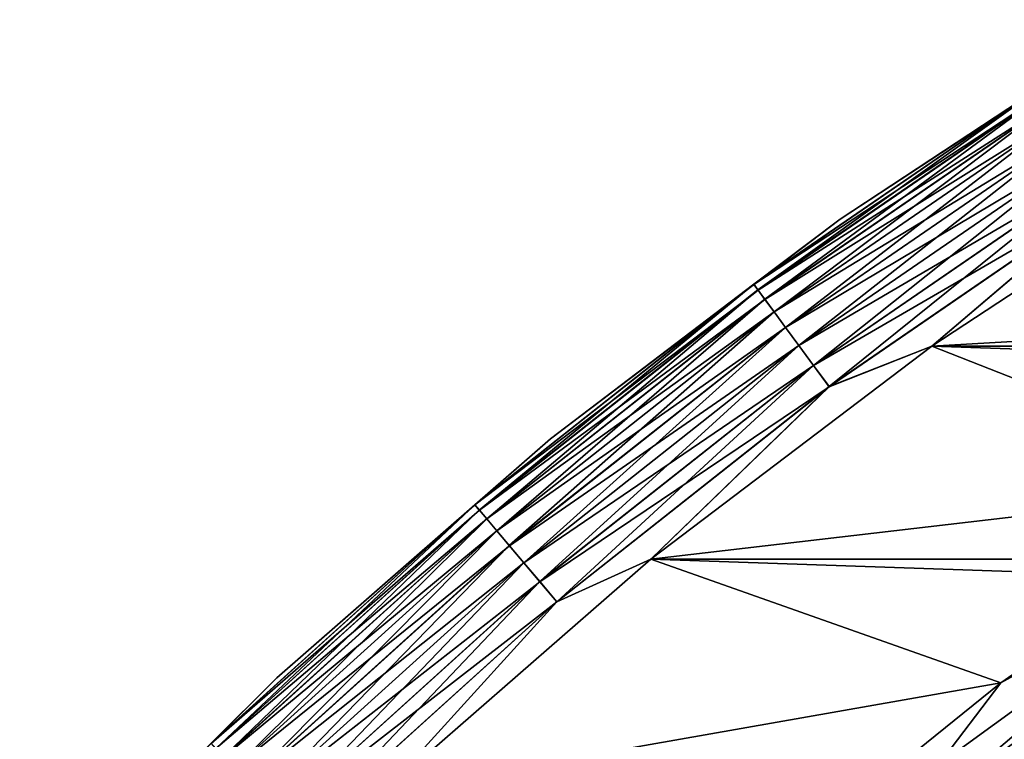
# Model space of a CAD drawing. Header units: metres. Extents: x -17 to 65, y -30 to 30.
# Tile 81 of 256: x -12.4 to -9.3, y 12.2 to 14.5. Entities that reach past the tile are written whole.
import ezdxf

# ---------------------------------------------------------------- set-up
doc = ezdxf.new("R2010")
doc.units = ezdxf.units.M
doc.layers.add('solid_508461', color=7, linetype='CONTINUOUS')

msp = doc.modelspace()

# ---------------------------------------------------------------- linework, layer by layer
at = {"layer": 'solid_508461'}
for points in [[(-9.803592, 13.88847, -45.799999), (-9.803592, 13.88847, 41), (-8.832955, 14.525112, 41)], [(-9.143312, 14.322766, 41.086823), (-8.832955, 14.525112, 41), (-9.803592, 13.88847, 41)], [(-8.832955, 14.525112, -45.799999), (-9.803592, 13.88847, -45.799999), (-8.832955, 14.525112, 41)], [(-9.14337, 14.322855, -45.886223), (-9.803592, 13.88847, -45.799999), (-8.832955, 14.525112, -45.799999)], [(-9.14337, 14.322855, -45.886223), (-10.079613, 13.680161, -45.886223), (-9.803592, 13.88847, -45.799999)], [(-10.066276, 13.662059, -45.970516), (-10.079613, 13.680161, -45.886223), (-9.14337, 14.322855, -45.886223)], [(-9.143312, 14.322766, 41.086823), (-9.803592, 13.88847, 41), (-10.07955, 13.680076, 41.086823)], [(-9.143312, 14.322766, 41.086823), (-10.07955, 13.680076, 41.086823), (-9.131159, 14.303727, 41.171093)], [(-9.131271, 14.303903, -45.970516), (-10.066276, 13.662059, -45.970516), (-9.14337, 14.322855, -45.886223)], [(-10.07955, 13.680076, 41.086823), (-10.066152, 13.661891, 41.171093), (-9.131159, 14.303727, 41.171093)], [(-10.04445, 13.632437, -46.049622), (-10.066276, 13.662059, -45.970516), (-9.131271, 14.303903, -45.970516)], [(-9.131159, 14.303727, 41.171093), (-10.066152, 13.661891, 41.171093), (-9.111308, 14.272632, 41.250153)], [(-9.111473, 14.272889, -46.049622), (-10.04445, 13.632437, -46.049622), (-9.131271, 14.303903, -45.970516)], [(-10.066152, 13.661891, 41.171093), (-10.044269, 13.632191, 41.250153), (-9.111308, 14.272632, 41.250153)], [(-10.0148, 13.592196, -46.121128), (-10.04445, 13.632437, -46.049622), (-9.111473, 14.272889, -46.049622)], [(-9.111308, 14.272632, 41.250153), (-10.044269, 13.632191, 41.250153), (-9.084366, 14.230427, 41.321594)], [(-9.084577, 14.230758, -46.121128), (-10.0148, 13.592196, -46.121128), (-9.111473, 14.272889, -46.049622)], [(-10.044269, 13.632191, 41.250153), (-10.014567, 13.59188, 41.321594), (-9.084366, 14.230427, 41.321594)], [(-9.978229, 13.542562, -46.182854), (-10.0148, 13.592196, -46.121128), (-9.084577, 14.230758, -46.121128)], [(-9.084366, 14.230427, 41.321594), (-10.014567, 13.59188, 41.321594), (-9.051151, 14.178397, 41.383247)], [(-9.051403, 14.178792, -46.182854), (-9.978229, 13.542562, -46.182854), (-9.084577, 14.230758, -46.121128)], [(-10.014567, 13.59188, 41.321594), (-9.977951, 13.542185, 41.383247), (-9.051151, 14.178397, 41.383247)], [(-9.93585, 13.485045, -46.232925), (-9.978229, 13.542562, -46.182854), (-9.051403, 14.178792, -46.182854)], [(-9.051151, 14.178397, 41.383247), (-9.977951, 13.542185, 41.383247), (-9.012676, 14.118127, 41.433231)], [(-9.01296, 14.118573, -46.232925), (-9.93585, 13.485045, -46.232925), (-9.051403, 14.178792, -46.182854)], [(-9.977951, 13.542185, 41.383247), (-9.935536, 13.484619, 41.433231), (-9.012676, 14.118127, 41.433231)], [(-9.888954, 13.421397, -46.269817), (-9.93585, 13.485045, -46.232925), (-9.01296, 14.118573, -46.232925)], [(-9.012676, 14.118127, 41.433231), (-9.935536, 13.484619, 41.433231), (-8.970112, 14.051451, 41.470024)], [(-8.970421, 14.051934, -46.269817), (-9.888954, 13.421397, -46.269817), (-9.01296, 14.118573, -46.232925)], [(9.510798, 13.483127, 41.5), (-8.568712, 14.100607, 41.5), (-9.510897, 13.483057, 41.5)], [(-8.924753, 13.980399, 41.492508), (-9.510897, 13.483057, 41.5), (-8.568712, 14.100607, 41.5)], [(-7.42965, 13.603317, -46.299999), (-9.510872, 13.483075, -46.299999), (-8.568681, 14.100626, -46.299999)], [(-8.925077, 13.980906, -46.292404), (-8.568681, 14.100626, -46.299999), (-9.510872, 13.483075, -46.299999)], [(-9.935536, 13.484619, 41.433231), (-9.888614, 13.420935, 41.470024), (-8.970112, 14.051451, 41.470024)], [(-9.838968, 13.353556, -46.292404), (-9.888954, 13.421397, -46.269817), (-8.970421, 14.051934, -46.269817)], [(-8.970112, 14.051451, 41.470024), (-9.888614, 13.420935, 41.470024), (-8.924753, 13.980399, 41.492508)], [(-8.925077, 13.980906, -46.292404), (-9.838968, 13.353556, -46.292404), (-8.970421, 14.051934, -46.269817)], [(-9.888614, 13.420935, 41.470024), (-9.838612, 13.353071, 41.492508), (-8.924753, 13.980399, 41.492508)], [(-8.925077, 13.980906, -46.292404), (-9.510872, 13.483075, -46.299999), (-9.838968, 13.353556, -46.292404)], [(-8.924753, 13.980399, 41.492508), (-9.838612, 13.353071, 41.492508), (-9.510897, 13.483057, 41.5)], [(-10.728517, 13.187075, -45.799999), (-10.728517, 13.187075, 41), (-9.803592, 13.88847, 41)], [(-10.07955, 13.680076, 41.086823), (-9.803592, 13.88847, 41), (-10.728517, 13.187075, 41)], [(-9.803592, 13.88847, -45.799999), (-10.728517, 13.187075, -45.799999), (-9.803592, 13.88847, 41)], [(-10.079613, 13.680161, -45.886223), (-10.728517, 13.187075, -45.799999), (-9.803592, 13.88847, -45.799999)], [(-10.079613, 13.680161, -45.886223), (-10.970838, 12.976367, -45.886223), (-10.728517, 13.187075, -45.799999)], [(-10.956321, 12.959197, -45.970516), (-10.970838, 12.976367, -45.886223), (-10.079613, 13.680161, -45.886223)], [(-10.07955, 13.680076, 41.086823), (-10.728517, 13.187075, 41), (-10.970769, 12.976287, 41.086823)], [(-10.07955, 13.680076, 41.086823), (-10.970769, 12.976287, 41.086823), (-10.066152, 13.661891, 41.171093)], [(-10.066276, 13.662059, -45.970516), (-10.956321, 12.959197, -45.970516), (-10.079613, 13.680161, -45.886223)], [(-10.970769, 12.976287, 41.086823), (-10.956186, 12.959038, 41.171093), (-10.066152, 13.661891, 41.171093)], [(-10.932566, 12.931099, -46.049622), (-10.956321, 12.959197, -45.970516), (-10.066276, 13.662059, -45.970516)], [(-10.066152, 13.661891, 41.171093), (-10.956186, 12.959038, 41.171093), (-10.044269, 13.632191, 41.250153)], [(-10.04445, 13.632437, -46.049622), (-10.932566, 12.931099, -46.049622), (-10.066276, 13.662059, -45.970516)], [(-10.956186, 12.959038, 41.171093), (-10.932368, 12.930865, 41.250153), (-10.044269, 13.632191, 41.250153)], [(-10.900294, 12.892928, -46.121128), (-10.932566, 12.931099, -46.049622), (-10.04445, 13.632437, -46.049622)], [(-10.044269, 13.632191, 41.250153), (-10.932368, 12.930865, 41.250153), (-10.014567, 13.59188, 41.321594)], [(-10.0148, 13.592196, -46.121128), (-10.900294, 12.892928, -46.121128), (-10.04445, 13.632437, -46.049622)], [(-10.932368, 12.930865, 41.250153), (-10.900041, 12.892629, 41.321594), (-10.014567, 13.59188, 41.321594)], [(-10.86049, 12.845847, -46.182854), (-10.900294, 12.892928, -46.121128), (-10.0148, 13.592196, -46.121128)], [(-10.014567, 13.59188, 41.321594), (-10.900041, 12.892629, 41.321594), (-9.977951, 13.542185, 41.383247)], [(-9.978229, 13.542562, -46.182854), (-10.86049, 12.845847, -46.182854), (-10.0148, 13.592196, -46.121128)], [(-7.42965, 13.603317, -46.299999), (-8.381396, 13.038486, -46.299999), (-9.510872, 13.483075, -46.299999)], [(-10.900041, 12.892629, 41.321594), (-10.860188, 12.84549, 41.383247), (-9.977951, 13.542185, 41.383247)], [(-10.814364, 12.791289, -46.232925), (-10.86049, 12.845847, -46.182854), (-9.978229, 13.542562, -46.182854)], [(-9.977951, 13.542185, 41.383247), (-10.860188, 12.84549, 41.383247), (-9.935536, 13.484619, 41.433231)], [(-9.93585, 13.485045, -46.232925), (-10.814364, 12.791289, -46.232925), (-9.978229, 13.542562, -46.182854)], [(-10.860188, 12.84549, 41.383247), (-10.814022, 12.790886, 41.433231), (-9.935536, 13.484619, 41.433231)], [(-10.763321, 12.730916, -46.269817), (-10.814364, 12.791289, -46.232925), (-9.93585, 13.485045, -46.232925)], [(-9.935536, 13.484619, 41.433231), (-10.814022, 12.790886, 41.433231), (-9.888614, 13.420935, 41.470024)], [(-9.888954, 13.421397, -46.269817), (-10.763321, 12.730916, -46.269817), (-9.93585, 13.485045, -46.232925)], [(10.408801, 12.802608, 41.5), (-9.510897, 13.483057, 41.5), (-10.408889, 12.802537, 41.5)], [(-9.838612, 13.353071, 41.492508), (-10.408889, 12.802537, 41.5), (-9.510897, 13.483057, 41.5)], [(-8.381396, 13.038486, -46.299999), (-10.408871, 12.802551, -46.299999), (-9.510872, 13.483075, -46.299999)], [(-9.838968, 13.353556, -46.292404), (-9.510872, 13.483075, -46.299999), (-10.408871, 12.802551, -46.299999)], [(10.408801, 12.802608, 41.5), (9.510798, 13.483127, 41.5), (-9.510897, 13.483057, 41.5)], [(-10.814022, 12.790886, 41.433231), (-10.762951, 12.730477, 41.470024), (-9.888614, 13.420935, 41.470024)], [(-10.708916, 12.666565, -46.292404), (-10.763321, 12.730916, -46.269817), (-9.888954, 13.421397, -46.269817)], [(-9.888614, 13.420935, 41.470024), (-10.762951, 12.730477, 41.470024), (-9.838612, 13.353071, 41.492508)], [(-9.838968, 13.353556, -46.292404), (-10.708916, 12.666565, -46.292404), (-9.888954, 13.421397, -46.269817)], [(-10.762951, 12.730477, 41.470024), (-10.708528, 12.666105, 41.492508), (-9.838612, 13.353071, 41.492508)], [(-9.838968, 13.353556, -46.292404), (-10.408871, 12.802551, -46.299999), (-10.708916, 12.666565, -46.292404)], [(-9.838612, 13.353071, 41.492508), (-10.708528, 12.666105, 41.492508), (-10.408889, 12.802537, 41.5)], [(-11.603419, 12.424196, -45.799999), (-11.603419, 12.424196, 41), (-10.728517, 13.187075, 41)], [(-10.970769, 12.976287, 41.086823), (-10.728517, 13.187075, 41), (-11.603419, 12.424196, 41)], [(-10.728517, 13.187075, -45.799999), (-11.603419, 12.424196, -45.799999), (-10.728517, 13.187075, 41)], [(-10.970838, 12.976367, -45.886223), (-11.603419, 12.424196, -45.799999), (-10.728517, 13.187075, -45.799999)], [(-8.381396, 13.038486, -46.299999), (-9.290395, 12.407197, -46.299999), (-10.408871, 12.802551, -46.299999)], [(-8.618938, 12.778102, -46.307594), (-9.290395, 12.407197, -46.299999), (-8.381396, 13.038486, -46.299999)], [(-10.970838, 12.976367, -45.886223), (-11.813064, 12.214619, -45.886223), (-11.603419, 12.424196, -45.799999)], [(-11.797433, 12.198456, -45.970516), (-11.813064, 12.214619, -45.886223), (-10.970838, 12.976367, -45.886223)], [(-10.970769, 12.976287, 41.086823), (-11.603419, 12.424196, 41), (-11.81299, 12.214542, 41.086823)], [(-10.970769, 12.976287, 41.086823), (-11.81299, 12.214542, 41.086823), (-10.956186, 12.959038, 41.171093)], [(-11.81299, 12.214542, 41.086823), (-11.797288, 12.198306, 41.171093), (-10.956186, 12.959038, 41.171093)], [(-10.956321, 12.959197, -45.970516), (-11.797433, 12.198456, -45.970516), (-10.970838, 12.976367, -45.886223)], [(-11.771853, 12.172008, -46.049622), (-11.797433, 12.198456, -45.970516), (-10.956321, 12.959197, -45.970516)], [(-10.956186, 12.959038, 41.171093), (-11.797288, 12.198306, 41.171093), (-10.932368, 12.930865, 41.250153)], [(-10.932566, 12.931099, -46.049622), (-11.771853, 12.172008, -46.049622), (-10.956321, 12.959197, -45.970516)], [(-11.797288, 12.198306, 41.171093), (-11.771642, 12.171788, 41.250153), (-10.932368, 12.930865, 41.250153)], [(-11.737105, 12.136078, -46.121128), (-11.771853, 12.172008, -46.049622), (-10.932566, 12.931099, -46.049622)], [(-10.932368, 12.930865, 41.250153), (-11.771642, 12.171788, 41.250153), (-10.900041, 12.892629, 41.321594)], [(-10.900294, 12.892928, -46.121128), (-11.737105, 12.136078, -46.121128), (-10.932566, 12.931099, -46.049622)], [(-11.694245, 12.091761, -46.182854), (-11.737105, 12.136078, -46.121128), (-10.900294, 12.892928, -46.121128)], [(-10.86049, 12.845847, -46.182854), (-11.694245, 12.091761, -46.182854), (-10.900294, 12.892928, -46.121128)], [(-11.771642, 12.171788, 41.250153), (-11.736833, 12.135796, 41.321594), (-10.900041, 12.892629, 41.321594)], [(-10.900041, 12.892629, 41.321594), (-11.736833, 12.135796, 41.321594), (-10.860188, 12.84549, 41.383247)], [(-11.736833, 12.135796, 41.321594), (-11.693919, 12.091424, 41.383247), (-10.860188, 12.84549, 41.383247)], [(-11.644578, 12.040405, -46.232925), (-11.694245, 12.091761, -46.182854), (-10.86049, 12.845847, -46.182854)], [(-10.860188, 12.84549, 41.383247), (-11.693919, 12.091424, 41.383247), (-10.814022, 12.790886, 41.433231)], [(-10.814364, 12.791289, -46.232925), (-11.644578, 12.040405, -46.232925), (-10.86049, 12.845847, -46.182854)], [(11.258415, 12.062255, 41.5), (-10.408889, 12.802537, 41.5), (-11.258493, 12.062182, 41.5)], [(-10.708528, 12.666105, 41.492508), (-11.258493, 12.062182, 41.5), (-10.408889, 12.802537, 41.5)], [(-9.290395, 12.407197, -46.299999), (-11.25848, 12.062194, -46.299999), (-10.408871, 12.802551, -46.299999)], [(-10.708916, 12.666565, -46.292404), (-10.408871, 12.802551, -46.299999), (-11.25848, 12.062194, -46.299999)], [(11.258415, 12.062255, 41.5), (10.408801, 12.802608, 41.5), (-10.408889, 12.802537, 41.5)], [(-11.693919, 12.091424, 41.383247), (-11.644211, 12.040025, 41.433231), (-10.814022, 12.790886, 41.433231)], [(-11.589617, 11.983576, -46.269817), (-11.644578, 12.040405, -46.232925), (-10.814364, 12.791289, -46.232925)], [(-10.814022, 12.790886, 41.433231), (-11.644211, 12.040025, 41.433231), (-10.762951, 12.730477, 41.470024)], [(-10.763321, 12.730916, -46.269817), (-11.589617, 11.983576, -46.269817), (-10.814364, 12.791289, -46.232925)], [(-8.618938, 12.778102, -46.307594), (-9.489299, 12.145748, -46.307594), (-9.290395, 12.407197, -46.299999)], [(-9.437418, 12.079345, -46.330185), (-9.489299, 12.145748, -46.307594), (-8.618938, 12.778102, -46.307594)], [(-8.571816, 12.708241, -46.330185), (-9.437418, 12.079345, -46.330185), (-8.618938, 12.778102, -46.307594)], [(-11.644211, 12.040025, 41.433231), (-11.589218, 11.983163, 41.470024), (-10.762951, 12.730477, 41.470024)], [(-11.531034, 11.923002, -46.292404), (-11.589617, 11.983576, -46.269817), (-10.763321, 12.730916, -46.269817)], [(-10.762951, 12.730477, 41.470024), (-11.589218, 11.983163, 41.470024), (-10.708528, 12.666105, 41.492508)], [(-10.708916, 12.666565, -46.292404), (-11.531034, 11.923002, -46.292404), (-10.763321, 12.730916, -46.269817)], [(-9.388744, 12.017045, -46.367073), (-9.437418, 12.079345, -46.330185), (-8.571816, 12.708241, -46.330185)], [(-8.527607, 12.642697, -46.367073), (-9.388744, 12.017045, -46.367073), (-8.571816, 12.708241, -46.330185)], [(-11.589218, 11.983163, 41.470024), (-11.530616, 11.922569, 41.492508), (-10.708528, 12.666105, 41.492508)], [(-10.708916, 12.666565, -46.292404), (-11.25848, 12.062194, -46.299999), (-11.531034, 11.923002, -46.292404)], [(-10.708528, 12.666105, 41.492508), (-11.530616, 11.922569, 41.492508), (-11.258493, 12.062182, 41.5)], [(-9.34476, 11.960747, -46.417145), (-9.388744, 12.017045, -46.367073), (-8.527607, 12.642697, -46.367073)], [(-8.487657, 12.583468, -46.417145), (-9.34476, 11.960747, -46.417145), (-8.527607, 12.642697, -46.367073)], [(-9.306803, 11.912165, -46.478874), (-9.34476, 11.960747, -46.417145), (-8.487657, 12.583468, -46.417145)], [(-8.453181, 12.532356, -46.478874), (-9.306803, 11.912165, -46.478874), (-8.487657, 12.583468, -46.417145)], [(-9.27603, 11.872776, -46.550377), (-9.306803, 11.912165, -46.478874), (-8.453181, 12.532356, -46.478874)], [(-12.424223, 11.603391, -45.799999), (-12.424223, 11.603391, 41), (-11.603419, 12.424196, 41)], [(-11.81299, 12.214542, 41.086823), (-11.603419, 12.424196, 41), (-12.424223, 11.603391, 41)], [(-11.603419, 12.424196, -45.799999), (-12.424223, 11.603391, -45.799999), (-11.603419, 12.424196, 41)], [(-11.813064, 12.214619, -45.886223), (-12.424223, 11.603391, -45.799999), (-11.603419, 12.424196, -45.799999)], [(-9.290395, 12.407197, -46.299999), (-10.151954, 11.71272, -46.299999), (-11.25848, 12.062194, -46.299999)], [(-9.489299, 12.145748, -46.307594), (-10.151954, 11.71272, -46.299999), (-9.290395, 12.407197, -46.299999)]]:
    msp.add_3dface(points, dxfattribs=at)

doc.saveas('drawing.dxf')
